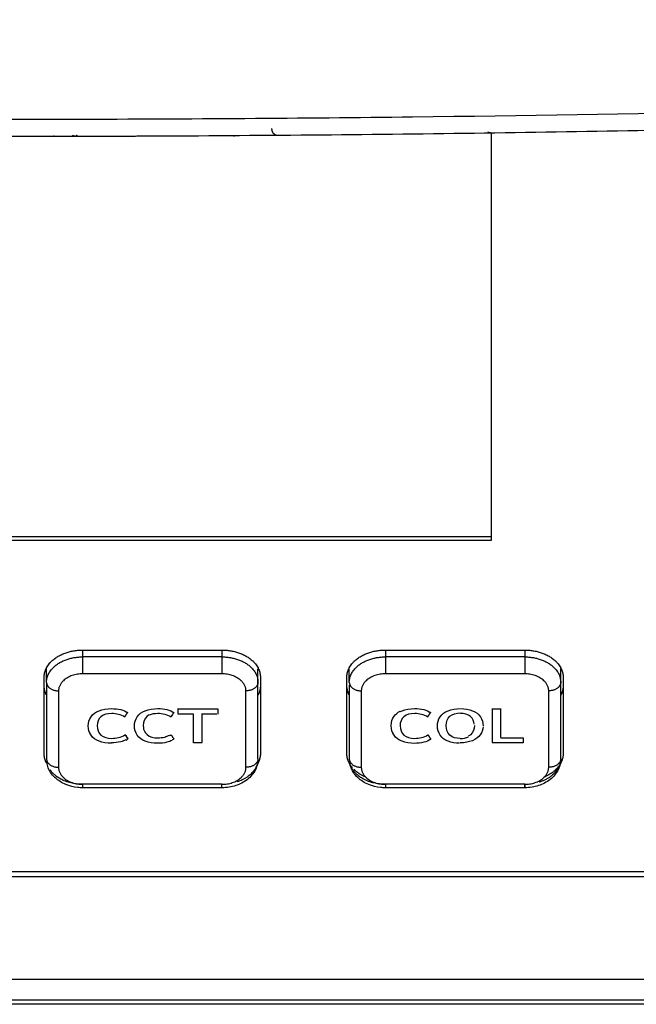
# Model space of a CAD drawing. Header units: millimetres. Extents: x 9946 to 11276, y -3292 to -1962.
# Tile 83 of 170: x 10937 to 10962, y -2614 to -2573. Entities that reach past the tile are written whole.
import ezdxf

# ---------------------------------------------------------------- set-up
doc = ezdxf.new("R2010")
doc.units = ezdxf.units.MM
doc.layers.add('ROXX NEO lite', color=7, linetype='Continuous', true_color=0x000000)

msp = doc.modelspace()

# ---------------------------------------------------------------- linework, layer by layer
at = {"layer": 'ROXX NEO lite', "color": 18, "lineweight": -3, "true_color": 0x000000}
for points, knots in [([(11052.5, -2572.829), (11048.69, -2573.134), (11041.012, -2573.718), (11025.385, -2574.782), (11005.276, -2575.907), (10979.985, -2576.897), (10957.734, -2577.374), (10938.986, -2577.507), (10924.374, -2577.467), (10909.125, -2577.27), (10893.148, -2576.894), (10879.14, -2576.408), (10867.456, -2575.897), (10858.432, -2575.448), (10850.677, -2575.013), (10844.319, -2574.625), (10839.47, -2574.313), (10834.536, -2573.979), (10830.352, -2573.682), (10826.959, -2573.432), (10824.818, -2573.27), (10823.094, -2573.138), (10821.794, -2573.037), (10820.709, -2572.951), (10819.939, -2572.89), (10819.511, -2572.856), (10819.271, -2572.837), (10819.176, -2572.829)], [-233.575017, -233.575017, -233.575017, -233.575017, -218.976622, -204.37818, -175.181296, -145.984412, -116.787528, -102.189086, -87.590645, -72.992203, -58.393761, -43.795319, -36.496098, -29.196877, -21.897656, -18.248045, -14.598435, -10.948824, -7.299214, -5.474409, -3.649603, -2.737201, -1.824798, -0.912396, -0.456194, -0.228094, 0, 0, 0, 0]), ([(10938.999, -2578.193), (10938.973, -2578.193), (10938.907, -2578.186), (10938.847, -2578.168), (10938.814, -2578.153)], [0.0237438, 0.0237438, 0.0237438, 0.0237438, 0.1257052, 0.2514103, 0.2514103, 0.2514103, 0.2514103]), ([(10939.475, -2602.729), (10939.475, -2602.593), (10939.555, -2602.32), (10939.893, -2602.07), (10940.377, -2601.988), (10940.841, -2602.037), (10941.042, -2602.121), (10941.121, -2602.175)], [1.661002, 1.661002, 1.661002, 1.661002, 2.205168, 2.750322, 3.295274, 3.666545, 4.035962, 4.035962, 4.035962, 4.035962]), ([(10941.003, -2602.362), (10940.911, -2602.31), (10940.74, -2602.237), (10940.356, -2602.194), (10939.947, -2602.294), (10939.843, -2602.584), (10939.843, -2602.729)], [0, 0, 0, 0, 0.306029, 0.610385, 1.192554, 1.772296, 1.772296, 1.772296, 1.772296]), ([(10941.396, -2602.729), (10941.397, -2602.593), (10941.476, -2602.32), (10941.815, -2602.07), (10942.297, -2601.987), (10942.764, -2602.037), (10942.964, -2602.121), (10943.042, -2602.175)], [1.660185, 1.660185, 1.660185, 1.660185, 2.203884, 2.749149, 3.293651, 3.663978, 4.035807, 4.035807, 4.035807, 4.035807]), ([(10942.003, -2602.272), (10941.974, -2602.287), (10941.828, -2602.386), (10941.764, -2602.563), (10941.764, -2602.708)], [-2.4902203, -2.4902203, -2.4902203, -2.4902203, -2.3608478, -1.7790876, -1.7790876, -1.7790876, -1.7790876]), ([(10942.924, -2602.362), (10942.833, -2602.31), (10942.661, -2602.236), (10942.323, -2602.2), (10942.111, -2602.238), (10942.012, -2602.288)], [0, 0, 0, 0, 0.303869, 0.608496, 1.046935, 1.046935, 1.046935, 1.046935]), ([(10952.084, -2602.708), (10952.084, -2602.572), (10952.157, -2602.326), (10952.346, -2602.167), (10952.453, -2602.113)], [-2.3834139, -2.3834139, -2.3834139, -2.3834139, -1.8389988, -1.4026598, -1.4026598, -1.4026598, -1.4026598]), ([(10953.612, -2602.362), (10953.521, -2602.31), (10953.349, -2602.236), (10952.966, -2602.195), (10952.556, -2602.294), (10952.452, -2602.583), (10952.452, -2602.729)], [-3.551158, -3.551158, -3.551158, -3.551158, -3.246191, -2.940463, -2.357406, -1.775243, -1.775243, -1.775243, -1.775243]), ([(10952.453, -2602.134), (10952.479, -2602.121), (10952.647, -2602.046), (10952.985, -2601.987), (10953.453, -2602.037), (10953.652, -2602.121), (10953.73, -2602.175)], [2.633445, 2.633445, 2.633445, 2.633445, 2.74309, 3.289719, 3.66103, 4.036105, 4.036105, 4.036105, 4.036105]), ([(10954.006, -2602.73), (10954.006, -2602.592), (10954.087, -2602.317), (10954.414, -2602.069), (10954.775, -2602.009), (10954.955, -2602.008)], [1.623562, 1.623562, 1.623562, 1.623562, 2.166301, 2.711682, 3.257423, 3.257423, 3.257423, 3.257423]), ([(10954.368, -2602.708), (10954.368, -2602.561), (10954.471, -2602.267), (10954.796, -2602.189), (10954.96, -2602.189)], [1.146559, 1.146559, 1.146559, 1.146559, 1.719058, 2.298126, 2.298126, 2.298126, 2.298126]), ([(10955.542, -2602.662), (10955.529, -2602.539), (10955.42, -2602.284), (10955.121, -2602.211), (10954.96, -2602.21)], [1.236551, 1.236551, 1.236551, 1.236551, 1.722924, 2.293767, 2.293767, 2.293767, 2.293767]), ([(10954.981, -2602.009), (10955.154, -2602.011), (10955.505, -2602.073), (10955.826, -2602.317), (10955.907, -2602.592), (10955.907, -2602.729)], [0, 0, 0, 0, 0.516057, 1.057153, 1.595884, 1.595884, 1.595884, 1.595884]), ([(10940.444, -2603.454), (10940.246, -2603.454), (10939.897, -2603.392), (10939.556, -2603.143), (10939.475, -2602.868), (10939.475, -2602.731)], [0, 0, 0, 0, 0.55497, 1.10949, 1.658143, 1.658143, 1.658143, 1.658143]), ([(10939.843, -2602.729), (10939.843, -2602.874), (10939.948, -2603.167), (10940.356, -2603.269), (10940.739, -2603.225), (10940.911, -2603.152), (10941.003, -2603.101)], [1.772299, 1.772299, 1.772299, 1.772299, 2.353514, 2.939306, 3.245557, 3.552347, 3.552347, 3.552347, 3.552347]), ([(10942.365, -2603.454), (10942.167, -2603.454), (10941.819, -2603.392), (10941.477, -2603.143), (10941.396, -2602.868), (10941.396, -2602.731)], [0, 0, 0, 0, 0.554512, 1.109147, 1.657366, 1.657366, 1.657366, 1.657366]), ([(10953.054, -2603.455), (10952.855, -2603.455), (10952.507, -2603.392), (10952.165, -2603.143), (10952.084, -2602.868), (10952.084, -2602.731)], [0, 0, 0, 0, 0.552958, 1.104613, 1.650949, 1.650949, 1.650949, 1.650949]), ([(10952.452, -2602.729), (10952.453, -2602.874), (10952.557, -2603.166), (10952.966, -2603.269), (10953.348, -2603.226), (10953.521, -2603.152), (10953.612, -2603.101)], [-1.77424, -1.77424, -1.77424, -1.77424, -1.193047, -0.609779, -0.303941, 0, 0, 0, 0]), ([(10954.926, -2603.454), (10954.757, -2603.451), (10954.408, -2603.389), (10954.087, -2603.144), (10954.006, -2602.868), (10954.006, -2602.731)], [0.029771, 0.029771, 0.029771, 0.029771, 0.542507, 1.082841, 1.621487, 1.621487, 1.621487, 1.621487]), ([(10954.955, -2603.252), (10954.793, -2603.252), (10954.47, -2603.171), (10954.368, -2602.876), (10954.368, -2602.729)], [-2.298126, -2.298126, -2.298126, -2.298126, -1.724122, -1.151954, -1.151954, -1.151954, -1.151954]), ([(10955.545, -2602.708), (10955.545, -2602.855), (10955.481, -2603.04), (10955.329, -2603.141), (10955.295, -2603.159)], [1.1446441, 1.1446441, 1.1446441, 1.1446441, 1.7177267, 1.8664348, 1.8664348, 1.8664348, 1.8664348]), ([(10941.823, -2602.961), (10941.848, -2603.011), (10941.967, -2603.17), (10942.278, -2603.248), (10942.641, -2603.207), (10942.798, -2603.145), (10942.87, -2603.109)], [-1.424718, -1.424718, -1.424718, -1.424718, -1.195847, -0.61121, -0.304654, -0.061132, -0.061132, -0.061132, -0.061132]), ([(10955.905, -2602.77), (10955.894, -2602.887), (10955.808, -2603.136), (10955.497, -2603.371), (10955.138, -2603.434), (10954.955, -2603.433)], [-1.556536, -1.556536, -1.556536, -1.556536, -1.094194, -0.547625, 0, 0, 0, 0]), ([(10941.037, -2603.315), (10940.974, -2603.346), (10940.796, -2603.409), (10940.579, -2603.433), (10940.444, -2603.433)], [-0.6220602, -0.6220602, -0.6220602, -0.6220602, -0.3724166, 0, 0, 0, 0]), ([(10942.966, -2603.333), (10942.902, -2603.365), (10942.722, -2603.43), (10942.5, -2603.454), (10942.365, -2603.454)], [0.1113732, 0.1113732, 0.1113732, 0.1113732, 0.3726688, 0.7432603, 0.7432603, 0.7432603, 0.7432603]), ([(10953.73, -2603.287), (10953.652, -2603.342), (10953.45, -2603.424), (10953.188, -2603.455), (10953.054, -2603.455)], [-0.742857, -0.742857, -0.742857, -0.742857, -0.3692687, 0, 0, 0, 0]), ([(10939.238, -2605.306), (10939.17, -2605.306), (10939.103, -2605.302), (10939.035, -2605.295), (10938.865, -2605.277), (10938.699, -2605.236), (10938.545, -2605.172), (10938.372, -2605.101), (10938.216, -2605.003), (10938.087, -2604.879), (10937.95, -2604.748), (10937.846, -2604.589), (10937.788, -2604.413), (10937.766, -2604.343), (10937.75, -2604.272), (10937.743, -2604.199)], [2.048785, 2.048785, 2.048785, 2.048785, 2.253053, 2.253053, 2.253053, 2.77113, 2.77113, 2.77113, 3.354384, 3.354384, 3.354384, 3.976754, 3.976754, 3.976754, 4.222427, 4.222427, 4.222427, 4.222427]), ([(10946.538, -2604.099), (10946.538, -2604.17), (10946.531, -2604.24), (10946.516, -2604.309), (10946.48, -2604.479), (10946.401, -2604.636), (10946.288, -2604.772), (10946.175, -2604.911), (10946.029, -2605.025), (10945.863, -2605.111), (10945.704, -2605.194), (10945.528, -2605.251), (10945.344, -2605.281), (10945.243, -2605.298), (10945.141, -2605.306), (10945.038, -2605.306)], [0, 0, 0, 0, 0.23725, 0.23725, 0.23725, 0.819531, 0.819531, 0.819531, 1.411797, 1.411797, 1.411797, 1.977164, 1.977164, 1.977164, 2.286035, 2.286035, 2.286035, 2.286035]), ([(10951.838, -2605.306), (10951.77, -2605.306), (10951.703, -2605.302), (10951.635, -2605.295), (10951.465, -2605.277), (10951.299, -2605.236), (10951.145, -2605.172), (10950.972, -2605.101), (10950.816, -2605.003), (10950.687, -2604.879), (10950.55, -2604.748), (10950.446, -2604.589), (10950.388, -2604.413), (10950.37, -2604.356), (10950.356, -2604.298), (10950.348, -2604.239)], [2.048785, 2.048785, 2.048785, 2.048785, 2.253053, 2.253053, 2.253053, 2.77113, 2.77113, 2.77113, 3.354384, 3.354384, 3.354384, 3.976754, 3.976754, 3.976754, 4.176952, 4.176952, 4.176952, 4.176952]), ([(10959.138, -2604.099), (10959.138, -2604.17), (10959.131, -2604.24), (10959.116, -2604.309), (10959.08, -2604.479), (10959.001, -2604.636), (10958.888, -2604.772), (10958.775, -2604.911), (10958.629, -2605.025), (10958.463, -2605.111), (10958.304, -2605.194), (10958.128, -2605.251), (10957.944, -2605.281), (10957.843, -2605.298), (10957.741, -2605.306), (10957.638, -2605.306)], [0, 0, 0, 0, 0.23725, 0.23725, 0.23725, 0.819531, 0.819531, 0.819531, 1.411797, 1.411797, 1.411797, 1.977164, 1.977164, 1.977164, 2.286035, 2.286035, 2.286035, 2.286035])]:
    msp.add_open_spline(points, degree=3, knots=knots, dxfattribs=at)
for points, weights in [([(11051.988, -2573.505), (10997.688, -2577.899), (10943.211, -2578.178)], [1, 0.999285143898, 1]), ([(10938.922, -2578.193), (10920.578, -2578.233), (10902.24, -2577.805)], [0.999981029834, 0.999909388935, 1]), ([(10939.004, -2578.142), (10938.983, -2578.161), (10938.959, -2578.173)], [0.865365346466, 0.873958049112, 0.893275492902]), ([(10945.518, -2578.164), (10945.561, -2578.164), (10945.602, -2578.143)], [1, 0.929531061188, 0.894306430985]), ([(10947.351, -2578.151), (10947.123, -2578.153), (10947.116, -2577.859)], [1, 0.714215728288, 1]), ([(10938.055, -2578.174), (10938.014, -2578.195), (10937.97, -2578.195)], [0.893083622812, 0.928489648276, 1]), ([(10943.211, -2578.178), (10941.105, -2578.189), (10938.999, -2578.193)], [1, 0.999989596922, 0.999981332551]), ([(10937.638, -2600.705), (10937.638, -2599.573), (10939.238, -2599.573)], [1, 0.707106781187, 1]), ([(10937.738, -2600.917), (10937.738, -2599.856), (10939.238, -2599.856)], [1, 0.707106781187, 1]), ([(10939.238, -2599.856), (10939.238, -2600.21), (10939.238, -2600.563)], [1, 0.707106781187, 1]), ([(10945.038, -2599.573), (10946.638, -2599.573), (10946.638, -2600.705)], [1, 0.707106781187, 1]), ([(10945.038, -2599.856), (10946.538, -2599.856), (10946.538, -2600.917)], [1, 0.707106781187, 1]), ([(10945.038, -2599.856), (10945.038, -2600.21), (10945.038, -2600.563)], [1, 0.707106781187, 1]), ([(10950.238, -2600.705), (10950.238, -2599.573), (10951.838, -2599.573)], [1, 0.707106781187, 1]), ([(10950.338, -2600.917), (10950.338, -2599.856), (10951.838, -2599.856)], [1, 0.707106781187, 1]), ([(10951.838, -2599.856), (10951.838, -2600.21), (10951.838, -2600.563)], [1, 0.707106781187, 1]), ([(10957.638, -2599.573), (10959.238, -2599.573), (10959.238, -2600.705)], [1, 0.707106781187, 1]), ([(10957.638, -2599.856), (10959.138, -2599.856), (10959.138, -2600.917)], [1, 0.707106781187, 1]), ([(10957.638, -2599.856), (10957.638, -2600.21), (10957.638, -2600.563)], [1, 0.707106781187, 1]), ([(10939.238, -2600.563), (10938.238, -2600.563), (10938.238, -2601.27)], [1, 0.707106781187, 1]), ([(10946.038, -2601.27), (10946.038, -2600.563), (10945.038, -2600.563)], [1, 0.707106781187, 1]), ([(10951.838, -2600.563), (10950.838, -2600.563), (10950.838, -2601.27)], [1, 0.707106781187, 1]), ([(10958.638, -2601.27), (10958.638, -2600.563), (10957.638, -2600.563)], [1, 0.707106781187, 1]), ([(10937.733, -2601.442), (10937.638, -2601.256), (10937.638, -2601.058)], [0.896153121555, 0.932538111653, 1]), ([(10937.738, -2600.917), (10937.738, -2601.27), (10938.238, -2601.27)], [1, 0.707106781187, 1]), ([(10946.538, -2600.917), (10946.538, -2601.27), (10946.038, -2601.27)], [1, 0.707106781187, 1]), ([(10946.638, -2601.058), (10946.638, -2601.262), (10946.538, -2601.452)], [1, 0.930756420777, 0.894252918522]), ([(10950.333, -2601.442), (10950.238, -2601.256), (10950.238, -2601.058)], [0.896153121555, 0.932538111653, 1]), ([(10950.338, -2600.917), (10950.338, -2601.27), (10950.838, -2601.27)], [1, 0.707106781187, 1]), ([(10959.138, -2600.917), (10959.138, -2601.27), (10958.638, -2601.27)], [1, 0.707106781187, 1]), ([(10959.238, -2601.058), (10959.238, -2601.262), (10959.138, -2601.452)], [1, 0.930756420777, 0.894252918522]), ([(10941.003, -2602.34), (10941.062, -2602.247), (10941.121, -2602.154)], [1, 0.999999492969, 1]), ([(10953.612, -2602.34), (10953.672, -2602.247), (10953.73, -2602.154)], [1, 0.999995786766, 1]), ([(10953.612, -2603.101), (10953.671, -2603.194), (10953.73, -2603.287)], [1, 0.999998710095, 1]), ([(10937.733, -2604.27), (10937.638, -2604.084), (10937.638, -2603.887)], [0.896153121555, 0.932538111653, 1]), ([(10946.638, -2603.887), (10946.638, -2604.127), (10946.5, -2604.346)], [1, 0.91920969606, 0.882989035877]), ([(10950.467, -2604.47), (10950.238, -2604.201), (10950.238, -2603.887)], [0.866339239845, 0.896825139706, 1]), ([(10959.238, -2603.887), (10959.238, -2604.542), (10958.434, -2604.868)], [1, 0.806516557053, 0.8686610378]), ([(10937.738, -2604.099), (10937.738, -2604.452), (10938.238, -2604.452)], [1, 0.707106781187, 1]), ([(10946.538, -2604.099), (10946.538, -2604.776), (10945.669, -2605.061)], [1, 0.790815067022, 0.880430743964]), ([(10946.538, -2604.099), (10946.538, -2604.452), (10946.038, -2604.452)], [1, 0.707106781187, 1]), ([(10950.338, -2604.099), (10950.338, -2604.452), (10950.838, -2604.452)], [1, 0.707106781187, 1]), ([(10959.138, -2604.099), (10959.138, -2604.794), (10958.237, -2605.071)], [1, 0.786487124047, 0.884266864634]), ([(10959.138, -2604.099), (10959.138, -2604.452), (10958.638, -2604.452)], [1, 0.707106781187, 1]), ([(10939.238, -2605.16), (10938.299, -2605.16), (10937.889, -2604.562)], [1, 0.793993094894, 0.877776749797]), ([(10938.238, -2604.452), (10938.238, -2605.16), (10939.238, -2605.16)], [1, 0.707106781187, 1]), ([(10945.038, -2605.16), (10946.038, -2605.16), (10946.038, -2604.452)], [1, 0.707106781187, 1]), ([(10951.838, -2605.16), (10950.784, -2605.16), (10950.427, -2604.458)], [1, 0.774568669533, 0.896153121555]), ([(10951.018, -2604.858), (10950.724, -2604.734), (10950.528, -2604.536)], [0.866711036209, 0.844325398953, 0.860025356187]), ([(10950.838, -2604.452), (10950.838, -2605.16), (10951.838, -2605.16)], [1, 0.707106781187, 1]), ([(10957.638, -2605.16), (10958.638, -2605.16), (10958.638, -2604.452)], [1, 0.707106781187, 1]), ([(10939.238, -2605.16), (10939.238, -2605.306), (10939.238, -2605.306)], [1, 0.923879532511, 1]), ([(10945.038, -2605.306), (10945.038, -2605.306), (10945.038, -2605.16)], [1, 0.923879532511, 1]), ([(10951.838, -2605.16), (10951.838, -2605.306), (10951.838, -2605.306)], [1, 0.923879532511, 1]), ([(10957.638, -2605.306), (10957.638, -2605.306), (10957.638, -2605.16)], [1, 0.923879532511, 1]), ([(10957.638, -2605.16), (10957.638, -2605.306), (10957.638, -2605.306)], [1, 0.923879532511, 1])]:
    msp.add_rational_spline(points, weights, degree=2, dxfattribs=at)
for points, degree in [([(10956.311, -2578.051), (10956.281, -2578.052), (10956.207, -2578.047), (10956.142, -2578.028), (10956.109, -2578.014)], 3), ([(10956.238, -2578.08), (10956.238, -2586.543), (10956.238, -2595.006)], 2), ([(10956.238, -2594.864), (10935.838, -2594.864), (10915.438, -2594.864)], 2), ([(10956.238, -2595.006), (10935.838, -2595.006), (10915.438, -2595.006)], 2), ([(10939.238, -2599.573), (10942.138, -2599.573), (10945.038, -2599.573)], 2), ([(10939.238, -2599.598), (10939.238, -2599.727), (10939.238, -2599.856)], 2), ([(10945.038, -2599.856), (10942.138, -2599.856), (10939.238, -2599.856)], 2), ([(10945.038, -2599.559), (10945.038, -2599.707), (10945.038, -2599.856)], 2), ([(10951.838, -2599.573), (10954.738, -2599.573), (10957.638, -2599.573)], 2), ([(10951.838, -2599.574), (10951.838, -2599.715), (10951.838, -2599.856)], 2), ([(10957.638, -2599.856), (10954.738, -2599.856), (10951.838, -2599.856)], 2), ([(10957.638, -2599.572), (10957.638, -2599.714), (10957.638, -2599.856)], 2), ([(10937.738, -2600.917), (10937.738, -2600.614), (10937.738, -2600.311)], 2), ([(10945.038, -2600.563), (10942.138, -2600.563), (10939.238, -2600.563)], 2), ([(10946.538, -2600.917), (10946.538, -2600.633), (10946.538, -2600.349)], 2), ([(10950.338, -2600.917), (10950.338, -2600.614), (10950.338, -2600.311)], 2), ([(10957.638, -2600.563), (10954.738, -2600.563), (10951.838, -2600.563)], 2), ([(10959.138, -2600.917), (10959.138, -2600.629), (10959.138, -2600.342)], 2), ([(10937.638, -2603.887), (10937.638, -2602.296), (10937.638, -2600.705)], 2), ([(10937.738, -2600.917), (10937.738, -2602.508), (10937.738, -2604.099)], 2), ([(10946.538, -2604.099), (10946.538, -2602.508), (10946.538, -2600.917)], 2), ([(10946.638, -2600.705), (10946.638, -2602.296), (10946.638, -2603.887)], 2), ([(10950.238, -2603.887), (10950.238, -2602.296), (10950.238, -2600.705)], 2), ([(10950.338, -2601.031), (10950.338, -2602.565), (10950.338, -2604.099)], 2), ([(10959.138, -2604.099), (10959.138, -2602.508), (10959.138, -2600.917)], 2), ([(10959.238, -2600.705), (10959.238, -2602.296), (10959.238, -2603.887)], 2), ([(10938.238, -2601.27), (10938.238, -2602.861), (10938.238, -2604.452)], 2), ([(10946.038, -2604.452), (10946.038, -2602.861), (10946.038, -2601.27)], 2), ([(10950.838, -2601.27), (10950.838, -2602.861), (10950.838, -2604.452)], 2), ([(10958.638, -2604.452), (10958.638, -2602.861), (10958.638, -2601.27)], 2), ([(10943.042, -2602.154), (10943.003, -2602.216), (10942.964, -2602.279), (10942.924, -2602.34)], 3), ([(10943.197, -2602.003), (10943.197, -2602.108), (10943.197, -2602.213)], 2), ([(10943.197, -2602.024), (10944.031, -2602.024), (10944.865, -2602.024)], 2), ([(10943.849, -2602.234), (10943.523, -2602.234), (10943.197, -2602.234)], 2), ([(10943.849, -2603.438), (10943.849, -2602.836), (10943.849, -2602.234)], 2), ([(10944.214, -2603.417), (10944.214, -2602.815), (10944.214, -2602.213)], 2), ([(10944.83, -2602.234), (10944.522, -2602.234), (10944.214, -2602.234)], 2), ([(10944.865, -2602.024), (10944.865, -2602.129), (10944.865, -2602.234)], 2), ([(10956.278, -2602.003), (10956.278, -2602.71), (10956.278, -2603.417)], 2), ([(10956.278, -2602.024), (10956.459, -2602.024), (10956.641, -2602.024)], 2), ([(10956.641, -2603.207), (10956.641, -2602.605), (10956.641, -2602.003)], 2), ([(10941.764, -2602.729), (10941.764, -2602.817), (10941.784, -2602.906), (10941.823, -2602.982)], 3), ([(10939.557, -2603.037), (10939.554, -2603.032), (10939.551, -2603.026), (10939.548, -2603.021)], 3), ([(10941.003, -2603.08), (10941.042, -2603.142), (10941.082, -2603.204), (10941.121, -2603.266)], 3), ([(10941.003, -2603.101), (10941.042, -2603.163), (10941.082, -2603.225), (10941.121, -2603.287)], 3), ([(10941.478, -2603.037), (10941.475, -2603.032), (10941.472, -2603.026), (10941.47, -2603.021)], 3), ([(10942.87, -2603.13), (10942.888, -2603.121), (10942.906, -2603.111), (10942.924, -2603.101)], 3), ([(10942.924, -2603.101), (10942.983, -2603.194), (10943.042, -2603.287)], 2), ([(10952.166, -2603.037), (10952.163, -2603.032), (10952.16, -2603.026), (10952.157, -2603.021)], 3), ([(10941.121, -2603.287), (10941.098, -2603.303), (10941.072, -2603.318), (10941.045, -2603.332)], 3), ([(10943.042, -2603.266), (10943.019, -2603.282), (10942.993, -2603.297), (10942.966, -2603.311)], 3), ([(10944.214, -2603.438), (10944.031, -2603.438), (10943.849, -2603.438)], 2), ([(10954.955, -2603.252), (10955.076, -2603.252), (10955.197, -2603.23), (10955.295, -2603.18)], 3), ([(10957.573, -2603.438), (10956.926, -2603.438), (10956.278, -2603.438)], 2), ([(10956.641, -2603.207), (10956.641, -2603.217), (10956.641, -2603.228)], 2), ([(10956.641, -2603.228), (10957.107, -2603.228), (10957.573, -2603.228)], 2), ([(10957.573, -2603.228), (10957.573, -2603.333), (10957.573, -2603.438)], 2), ([(10945.038, -2605.16), (10942.138, -2605.16), (10939.238, -2605.16)], 2), ([(10957.638, -2605.16), (10954.738, -2605.16), (10951.838, -2605.16)], 2), ([(10945.038, -2605.306), (10942.138, -2605.306), (10939.238, -2605.306)], 2), ([(10957.638, -2605.306), (10954.738, -2605.306), (10951.838, -2605.306)], 2), ([(10901.627, -2608.794), (10935.838, -2608.794), (10970.049, -2608.794)], 2), ([(10970.05, -2609.006), (10935.838, -2609.006), (10901.626, -2609.006)], 2), ([(10892.152, -2613.273), (10935.838, -2613.273), (10979.524, -2613.273)], 2), ([(10979.524, -2614.151), (10935.838, -2614.151), (10892.152, -2614.151)], 2)]:
    msp.add_open_spline(points, degree=degree, dxfattribs=at)
at = {"layer": 'ROXX NEO lite', "color": 18, "true_color": 0x000000}
msp.add_open_spline([(10980.052, -2614.319), (10935.818, -2614.319), (10891.585, -2614.319)], degree=2, dxfattribs=at)
msp.add_open_spline([(10980.052, -2614.319), (10935.818, -2614.319), (10891.585, -2614.319)], degree=2, dxfattribs=at)

doc.saveas('drawing.dxf')
